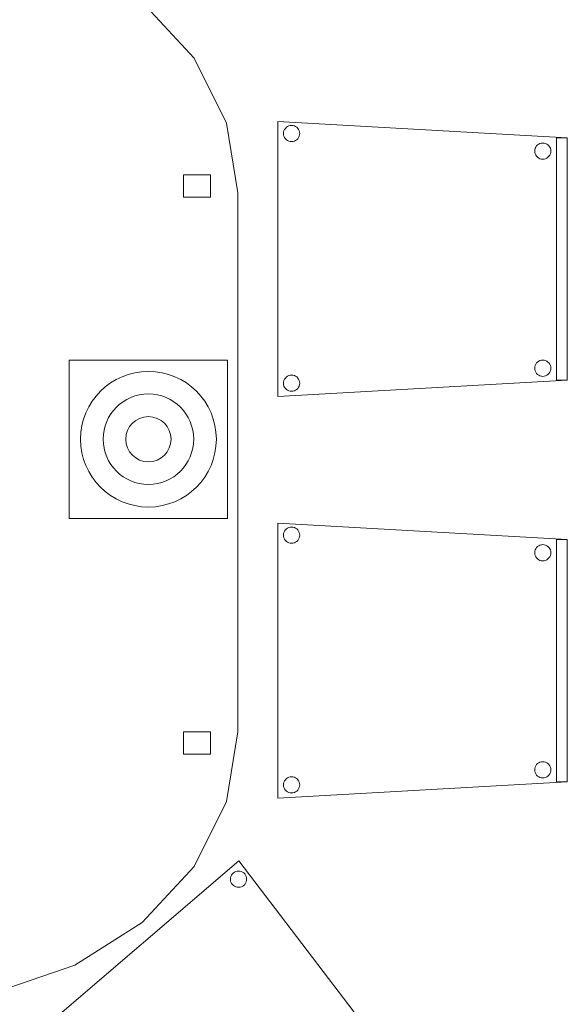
# Model space of a CAD drawing. Header units: metres. Extents: x 397.7 to 427.5, y 12.7 to 28.4.
# Tile 22 of 127: x 402.9 to 403.9, y 24.7 to 26.5. Entities that reach past the tile are written whole.
import ezdxf

# ---------------------------------------------------------------- set-up
doc = ezdxf.new("R2010")
doc.units = ezdxf.units.M
for name, color, linetype, lineweight in [('02_MOBILIARIO', 7, 'Continuous', 18), ('A-DETL-____-MBND', 7, 'Continuous', 18), ('A-DETL-GENF-OTLN', 7, 'Continuous', 18)]:
    doc.layers.add(name, color=color, linetype=linetype, lineweight=lineweight)

# ---------------------------------------------------------------- blocks, each defined once
blk = doc.blocks.new('Family - Cadira confident_P4-153742-07_TEL_P4')
at = {"layer": 'A-DETL-____-MBND', "color": 253, "true_color": 0xaaaaaa}
for p, q in [((0, 0.5065), (0.5326, 0.4765)), ((0, 0), (0, 0.5065)), ((0.5326, 0.4765), (0, 0.5065)), ((0, 0.5065), (0, 0)), ((0.0111, 0.4893), (0.0122, 0.4917)), ((0.0122, 0.4917), (0.0111, 0.4893)), ((0.0122, 0.4917), (0.0137, 0.4938)), ((0.0137, 0.4938), (0.0122, 0.4917)), ((0.0137, 0.4938), (0.0155, 0.4957)), ((0.0155, 0.4957), (0.0137, 0.4938)), ((0.0155, 0.4957), (0.0176, 0.4972)), ((0.0176, 0.4972), (0.0155, 0.4957)), ((0.0176, 0.4972), (0.02, 0.4983)), ((0.02, 0.4983), (0.0176, 0.4972)), ((0.02, 0.4983), (0.0225, 0.4989)), ((0.0225, 0.4989), (0.02, 0.4983)), ((0.0225, 0.4989), (0.0251, 0.4992)), ((0.0251, 0.4992), (0.0225, 0.4989)), ((0.0251, 0.4992), (0.0277, 0.4989)), ((0.0277, 0.4989), (0.0251, 0.4992)), ((0.0277, 0.4989), (0.0302, 0.4983)), ((0.0302, 0.4983), (0.0277, 0.4989)), ((0.0302, 0.4983), (0.0326, 0.4972)), ((0.0326, 0.4972), (0.0302, 0.4983)), ((0.0326, 0.4972), (0.0347, 0.4957)), ((0.0347, 0.4957), (0.0326, 0.4972)), ((0.0347, 0.4957), (0.0365, 0.4938)), ((0.0365, 0.4938), (0.0347, 0.4957)), ((0.0365, 0.4938), (0.038, 0.4917)), ((0.038, 0.4917), (0.0365, 0.4938)), ((0.038, 0.4917), (0.0391, 0.4893)), ((0.0391, 0.4893), (0.038, 0.4917)), ((0.0102, 0.4842), (0.0104, 0.4868)), ((0.0104, 0.4868), (0.0102, 0.4842)), ((0.0104, 0.4816), (0.0102, 0.4842)), ((0.0102, 0.4842), (0.0104, 0.4816)), ((0.0104, 0.4868), (0.0111, 0.4893)), ((0.0111, 0.4893), (0.0104, 0.4868)), ((0.0111, 0.4791), (0.0104, 0.4816)), ((0.0104, 0.4816), (0.0111, 0.4791)), ((0.0122, 0.4768), (0.0111, 0.4791)), ((0.0111, 0.4791), (0.0122, 0.4768)), ((0.0137, 0.4746), (0.0122, 0.4768)), ((0.0122, 0.4768), (0.0137, 0.4746)), ((0.0155, 0.4728), (0.0137, 0.4746)), ((0.0137, 0.4746), (0.0155, 0.4728)), ((0.0176, 0.4713), (0.0155, 0.4728)), ((0.0155, 0.4728), (0.0176, 0.4713)), ((0.0347, 0.4728), (0.0326, 0.4713)), ((0.0326, 0.4713), (0.0347, 0.4728)), ((0.0365, 0.4746), (0.0347, 0.4728)), ((0.0347, 0.4728), (0.0365, 0.4746)), ((0.038, 0.4768), (0.0365, 0.4746)), ((0.0365, 0.4746), (0.038, 0.4768)), ((0.0391, 0.4791), (0.038, 0.4768)), ((0.038, 0.4768), (0.0391, 0.4791)), ((0.0391, 0.4893), (0.0398, 0.4868)), ((0.0398, 0.4868), (0.0391, 0.4893)), ((0.0398, 0.4816), (0.0391, 0.4791)), ((0.0391, 0.4791), (0.0398, 0.4816)), ((0.0398, 0.4868), (0.04, 0.4842)), ((0.04, 0.4842), (0.0398, 0.4868)), ((0.04, 0.4842), (0.0398, 0.4816)), ((0.0398, 0.4816), (0.04, 0.4842)), ((0.5126, 0.03), (0.5126, 0.4765)), ((0.5126, 0.4765), (0.5326, 0.4765)), ((0.5126, 0.4765), (0.5126, 0.03)), ((0.5326, 0.4765), (0.5126, 0.4765)), ((0.5326, 0.4765), (0.5326, 0.03)), ((0.5326, 0.03), (0.5326, 0.4765)), ((0.5326, 0.4765), (0.5326, 0.03)), ((0.5326, 0.03), (0.5326, 0.4765)), ((0.02, 0.4702), (0.0176, 0.4713)), ((0.0176, 0.4713), (0.02, 0.4702)), ((0.0225, 0.4695), (0.02, 0.4702)), ((0.02, 0.4702), (0.0225, 0.4695)), ((0.0251, 0.4693), (0.0225, 0.4695)), ((0.0225, 0.4695), (0.0251, 0.4693)), ((0.0277, 0.4695), (0.0251, 0.4693)), ((0.0251, 0.4693), (0.0277, 0.4695)), ((0.0302, 0.4702), (0.0277, 0.4695)), ((0.0277, 0.4695), (0.0302, 0.4702)), ((0.0326, 0.4713), (0.0302, 0.4702)), ((0.0302, 0.4702), (0.0326, 0.4713)), ((0.4726, 0.4519), (0.4728, 0.4545)), ((0.4728, 0.4545), (0.4726, 0.4519)), ((0.4728, 0.4545), (0.4735, 0.457)), ((0.4735, 0.457), (0.4728, 0.4545)), ((0.4735, 0.457), (0.4746, 0.4593)), ((0.4746, 0.4593), (0.4735, 0.457)), ((0.4746, 0.4593), (0.4761, 0.4615)), ((0.4761, 0.4615), (0.4746, 0.4593)), ((0.4761, 0.4615), (0.4779, 0.4633)), ((0.4779, 0.4633), (0.4761, 0.4615)), ((0.4779, 0.4633), (0.48, 0.4648)), ((0.48, 0.4648), (0.4779, 0.4633)), ((0.48, 0.4648), (0.4824, 0.4659)), ((0.4824, 0.4659), (0.48, 0.4648)), ((0.4824, 0.4659), (0.4849, 0.4666)), ((0.4849, 0.4666), (0.4824, 0.4659)), ((0.4849, 0.4666), (0.4875, 0.4668)), ((0.4875, 0.4668), (0.4849, 0.4666)), ((0.4875, 0.4668), (0.4901, 0.4666)), ((0.4901, 0.4666), (0.4875, 0.4668)), ((0.4901, 0.4666), (0.4926, 0.4659)), ((0.4926, 0.4659), (0.4901, 0.4666)), ((0.4926, 0.4659), (0.495, 0.4648)), ((0.495, 0.4648), (0.4926, 0.4659)), ((0.495, 0.4648), (0.4971, 0.4633)), ((0.4971, 0.4633), (0.495, 0.4648)), ((0.4971, 0.4633), (0.4989, 0.4615)), ((0.4989, 0.4615), (0.4971, 0.4633)), ((0.4989, 0.4615), (0.5004, 0.4593)), ((0.5004, 0.4593), (0.4989, 0.4615)), ((0.5004, 0.4593), (0.5015, 0.457)), ((0.5015, 0.457), (0.5004, 0.4593)), ((0.5015, 0.457), (0.5022, 0.4545)), ((0.5022, 0.4545), (0.5015, 0.457)), ((0.5022, 0.4545), (0.5024, 0.4519)), ((0.5024, 0.4519), (0.5022, 0.4545)), ((0.4728, 0.4493), (0.4726, 0.4519)), ((0.4726, 0.4519), (0.4728, 0.4493)), ((0.4735, 0.4468), (0.4728, 0.4493)), ((0.4728, 0.4493), (0.4735, 0.4468)), ((0.4746, 0.4444), (0.4735, 0.4468)), ((0.4735, 0.4468), (0.4746, 0.4444)), ((0.4761, 0.4423), (0.4746, 0.4444)), ((0.4746, 0.4444), (0.4761, 0.4423)), ((0.4779, 0.4404), (0.4761, 0.4423)), ((0.4761, 0.4423), (0.4779, 0.4404)), ((0.48, 0.4389), (0.4779, 0.4404)), ((0.4779, 0.4404), (0.48, 0.4389)), ((0.4824, 0.4378), (0.48, 0.4389)), ((0.48, 0.4389), (0.4824, 0.4378)), ((0.4849, 0.4372), (0.4824, 0.4378)), ((0.4824, 0.4378), (0.4849, 0.4372)), ((0.4875, 0.4369), (0.4849, 0.4372)), ((0.4849, 0.4372), (0.4875, 0.4369)), ((0.4901, 0.4372), (0.4875, 0.4369)), ((0.4875, 0.4369), (0.4901, 0.4372)), ((0.4926, 0.4378), (0.4901, 0.4372)), ((0.4901, 0.4372), (0.4926, 0.4378)), ((0.495, 0.4389), (0.4926, 0.4378)), ((0.4926, 0.4378), (0.495, 0.4389)), ((0.4971, 0.4404), (0.495, 0.4389)), ((0.495, 0.4389), (0.4971, 0.4404)), ((0.4989, 0.4423), (0.4971, 0.4404)), ((0.4971, 0.4404), (0.4989, 0.4423)), ((0.5004, 0.4444), (0.4989, 0.4423)), ((0.4989, 0.4423), (0.5004, 0.4444)), ((0.5015, 0.4468), (0.5004, 0.4444)), ((0.5004, 0.4444), (0.5015, 0.4468)), ((0.5022, 0.4493), (0.5015, 0.4468)), ((0.5015, 0.4468), (0.5022, 0.4493)), ((0.5024, 0.4519), (0.5022, 0.4493)), ((0.5022, 0.4493), (0.5024, 0.4519)), ((0.4726, 0.0519), (0.4728, 0.0545)), ((0.4728, 0.0545), (0.4726, 0.0519)), ((0.4728, 0.0545), (0.4735, 0.057)), ((0.4735, 0.057), (0.4728, 0.0545)), ((0.4735, 0.057), (0.4746, 0.0593)), ((0.4746, 0.0593), (0.4735, 0.057)), ((0.4746, 0.0593), (0.4761, 0.0615)), ((0.4761, 0.0615), (0.4746, 0.0593)), ((0.4761, 0.0615), (0.4779, 0.0633)), ((0.4779, 0.0633), (0.4761, 0.0615)), ((0.4779, 0.0633), (0.48, 0.0648)), ((0.48, 0.0648), (0.4779, 0.0633)), ((0.48, 0.0648), (0.4824, 0.0659)), ((0.4824, 0.0659), (0.48, 0.0648)), ((0.4824, 0.0659), (0.4849, 0.0666)), ((0.4849, 0.0666), (0.4824, 0.0659)), ((0.4849, 0.0666), (0.4875, 0.0668)), ((0.4875, 0.0668), (0.4849, 0.0666)), ((0.4875, 0.0668), (0.4901, 0.0666)), ((0.4901, 0.0666), (0.4875, 0.0668)), ((0.4901, 0.0666), (0.4926, 0.0659)), ((0.4926, 0.0659), (0.4901, 0.0666)), ((0.4926, 0.0659), (0.495, 0.0648)), ((0.495, 0.0648), (0.4926, 0.0659)), ((0.495, 0.0648), (0.4971, 0.0633)), ((0.4971, 0.0633), (0.495, 0.0648)), ((0.4971, 0.0633), (0.4989, 0.0615)), ((0.4989, 0.0615), (0.4971, 0.0633)), ((0.4989, 0.0615), (0.5004, 0.0593)), ((0.5004, 0.0593), (0.4989, 0.0615)), ((0.5004, 0.0593), (0.5015, 0.057)), ((0.5015, 0.057), (0.5004, 0.0593)), ((0.5015, 0.057), (0.5022, 0.0545)), ((0.5022, 0.0545), (0.5015, 0.057)), ((0.5022, 0.0545), (0.5024, 0.0519)), ((0.5024, 0.0519), (0.5022, 0.0545)), ((0.0155, 0.0357), (0.0176, 0.0372)), ((0.0176, 0.0372), (0.0155, 0.0357)), ((0.0176, 0.0372), (0.02, 0.0383)), ((0.02, 0.0383), (0.0176, 0.0372)), ((0.02, 0.0383), (0.0225, 0.0389)), ((0.0225, 0.0389), (0.02, 0.0383)), ((0.0225, 0.0389), (0.0251, 0.0392)), ((0.0251, 0.0392), (0.0225, 0.0389)), ((0.0251, 0.0392), (0.0277, 0.0389)), ((0.0277, 0.0389), (0.0251, 0.0392)), ((0.0277, 0.0389), (0.0302, 0.0383)), ((0.0302, 0.0383), (0.0277, 0.0389)), ((0.0302, 0.0383), (0.0326, 0.0372)), ((0.0326, 0.0372), (0.0302, 0.0383)), ((0.0326, 0.0372), (0.0347, 0.0357)), ((0.0347, 0.0357), (0.0326, 0.0372)), ((0.4728, 0.0493), (0.4726, 0.0519)), ((0.4726, 0.0519), (0.4728, 0.0493)), ((0.4735, 0.0468), (0.4728, 0.0493)), ((0.4728, 0.0493), (0.4735, 0.0468)), ((0.4746, 0.0444), (0.4735, 0.0468)), ((0.4735, 0.0468), (0.4746, 0.0444)), ((0.4761, 0.0423), (0.4746, 0.0444)), ((0.4746, 0.0444), (0.4761, 0.0423)), ((0.4779, 0.0404), (0.4761, 0.0423)), ((0.4761, 0.0423), (0.4779, 0.0404)), ((0.48, 0.0389), (0.4779, 0.0404)), ((0.4779, 0.0404), (0.48, 0.0389)), ((0.4824, 0.0378), (0.48, 0.0389)), ((0.48, 0.0389), (0.4824, 0.0378)), ((0.4849, 0.0372), (0.4824, 0.0378)), ((0.4824, 0.0378), (0.4849, 0.0372)), ((0.4875, 0.0369), (0.4849, 0.0372)), ((0.4849, 0.0372), (0.4875, 0.0369)), ((0.4901, 0.0372), (0.4875, 0.0369)), ((0.4875, 0.0369), (0.4901, 0.0372)), ((0.4926, 0.0378), (0.4901, 0.0372)), ((0.4901, 0.0372), (0.4926, 0.0378)), ((0.495, 0.0389), (0.4926, 0.0378)), ((0.4926, 0.0378), (0.495, 0.0389)), ((0.4971, 0.0404), (0.495, 0.0389)), ((0.495, 0.0389), (0.4971, 0.0404)), ((0.4989, 0.0423), (0.4971, 0.0404)), ((0.4971, 0.0404), (0.4989, 0.0423)), ((0.5004, 0.0444), (0.4989, 0.0423)), ((0.4989, 0.0423), (0.5004, 0.0444)), ((0.5015, 0.0468), (0.5004, 0.0444)), ((0.5004, 0.0444), (0.5015, 0.0468)), ((0.5022, 0.0493), (0.5015, 0.0468)), ((0.5015, 0.0468), (0.5022, 0.0493)), ((0.5024, 0.0519), (0.5022, 0.0493)), ((0.5022, 0.0493), (0.5024, 0.0519)), ((0.5326, 0.03), (0, 0)), ((0, 0), (0.5326, 0.03)), ((0.0102, 0.0242), (0.0104, 0.0268)), ((0.0104, 0.0268), (0.0102, 0.0242)), ((0.0104, 0.0216), (0.0102, 0.0242)), ((0.0102, 0.0242), (0.0104, 0.0216)), ((0.0104, 0.0268), (0.0111, 0.0293)), ((0.0111, 0.0293), (0.0104, 0.0268)), ((0.0111, 0.0191), (0.0104, 0.0216)), ((0.0104, 0.0216), (0.0111, 0.0191)), ((0.0111, 0.0293), (0.0122, 0.0317)), ((0.0122, 0.0317), (0.0111, 0.0293)), ((0.0122, 0.0168), (0.0111, 0.0191)), ((0.0111, 0.0191), (0.0122, 0.0168)), ((0.0122, 0.0317), (0.0137, 0.0338)), ((0.0137, 0.0338), (0.0122, 0.0317)), ((0.0137, 0.0338), (0.0155, 0.0357)), ((0.0155, 0.0357), (0.0137, 0.0338)), ((0.0347, 0.0357), (0.0365, 0.0338)), ((0.0365, 0.0338), (0.0347, 0.0357)), ((0.0365, 0.0338), (0.038, 0.0317)), ((0.038, 0.0317), (0.0365, 0.0338)), ((0.038, 0.0317), (0.0391, 0.0293)), ((0.0391, 0.0293), (0.038, 0.0317)), ((0.0391, 0.0191), (0.038, 0.0168)), ((0.038, 0.0168), (0.0391, 0.0191)), ((0.0391, 0.0293), (0.0398, 0.0268)), ((0.0398, 0.0268), (0.0391, 0.0293)), ((0.0398, 0.0216), (0.0391, 0.0191)), ((0.0391, 0.0191), (0.0398, 0.0216)), ((0.0398, 0.0268), (0.04, 0.0242)), ((0.04, 0.0242), (0.0398, 0.0268)), ((0.04, 0.0242), (0.0398, 0.0216)), ((0.0398, 0.0216), (0.04, 0.0242)), ((0.5326, 0.03), (0.5126, 0.03)), ((0.5126, 0.03), (0.5326, 0.03)), ((0.0137, 0.0146), (0.0122, 0.0168)), ((0.0122, 0.0168), (0.0137, 0.0146)), ((0.0155, 0.0128), (0.0137, 0.0146)), ((0.0137, 0.0146), (0.0155, 0.0128)), ((0.0176, 0.0113), (0.0155, 0.0128)), ((0.0155, 0.0128), (0.0176, 0.0113)), ((0.02, 0.0102), (0.0176, 0.0113)), ((0.0176, 0.0113), (0.02, 0.0102)), ((0.0225, 0.0095), (0.02, 0.0102)), ((0.02, 0.0102), (0.0225, 0.0095)), ((0.0251, 0.0093), (0.0225, 0.0095)), ((0.0225, 0.0095), (0.0251, 0.0093)), ((0.0277, 0.0095), (0.0251, 0.0093)), ((0.0251, 0.0093), (0.0277, 0.0095)), ((0.0302, 0.0102), (0.0277, 0.0095)), ((0.0277, 0.0095), (0.0302, 0.0102)), ((0.0326, 0.0113), (0.0302, 0.0102)), ((0.0302, 0.0102), (0.0326, 0.0113)), ((0.0347, 0.0128), (0.0326, 0.0113)), ((0.0326, 0.0113), (0.0347, 0.0128)), ((0.0365, 0.0146), (0.0347, 0.0128)), ((0.0347, 0.0128), (0.0365, 0.0146)), ((0.038, 0.0168), (0.0365, 0.0146)), ((0.0365, 0.0146), (0.038, 0.0168))]:
    blk.add_line(p, q, dxfattribs=at)
blk = doc.blocks.new('Family - Taula 200X120_P4-153937-07_TEL_P4')
at = {"layer": 'A-DETL-____-MBND', "color": 253, "true_color": 0xaaaaaa}
for p, q in [((1.0242, 1.8407), (1.1195, 1.7378)), ((1.1195, 1.7378), (1.0242, 1.8407)), ((1.1195, 1.7378), (1.1795, 1.6181)), ((1.1795, 1.6181), (1.1195, 1.7378)), ((1.1795, 1.6181), (1.1999, 1.4896)), ((1.1999, 1.4896), (1.1795, 1.6181)), ((1.0999, 1.4813), (1.0999, 1.5227)), ((1.0999, 1.5227), (1.1499, 1.5227)), ((1.1499, 1.5227), (1.0999, 1.5227)), ((1.0999, 1.5227), (1.0999, 1.4813)), ((1.1499, 1.5227), (1.1499, 1.4813)), ((1.1499, 1.4813), (1.1499, 1.5227)), ((1.1999, 1.4896), (1.1999, 0.4965)), ((1.1999, 0.4965), (1.1999, 1.4896)), ((1.1499, 1.4813), (1.0999, 1.4813)), ((1.0999, 1.4813), (1.1499, 1.4813)), ((1.0999, 0.4551), (1.0999, 0.4965)), ((1.0999, 0.4965), (1.1499, 0.4965)), ((1.1499, 0.4965), (1.0999, 0.4965)), ((1.0999, 0.4965), (1.0999, 0.4551)), ((1.1499, 0.4965), (1.1499, 0.4551)), ((1.1499, 0.4551), (1.1499, 0.4965)), ((1.1999, 0.4965), (1.1795, 0.368)), ((1.1795, 0.368), (1.1999, 0.4965)), ((1.1499, 0.4551), (1.0999, 0.4551)), ((1.0999, 0.4551), (1.1499, 0.4551)), ((1.1795, 0.368), (1.1195, 0.2483)), ((1.1195, 0.2483), (1.1795, 0.368)), ((1.1195, 0.2483), (1.0242, 0.1454)), ((1.0242, 0.1454), (1.1195, 0.2483)), ((1.0242, 0.1454), (0.8999, 0.0665)), ((0.8999, 0.0665), (1.0242, 0.1454)), ((0.8999, 0.0665), (0.7552, 0.0169)), ((0.7552, 0.0169), (0.8999, 0.0665))]:
    blk.add_line(p, q, dxfattribs=at)
blk = doc.blocks.new('Family - Cadira confident_P4-153998-07_TEL_P4')
at = {"layer": 'A-DETL-____-MBND', "color": 253, "true_color": 0xaaaaaa}
for p, q in [((0, 0.3852), (0.3849, 0.7145)), ((0.3849, 0.7145), (0, 0.3852)), ((0.3849, 0.7145), (0.7083, 0.2903)), ((0.7083, 0.2903), (0.3849, 0.7145)), ((0.3713, 0.6883), (0.3727, 0.6904)), ((0.3727, 0.6904), (0.3713, 0.6883)), ((0.3727, 0.6904), (0.3746, 0.6923)), ((0.3746, 0.6923), (0.3727, 0.6904)), ((0.3746, 0.6923), (0.3767, 0.6938)), ((0.3767, 0.6938), (0.3746, 0.6923)), ((0.3767, 0.6938), (0.379, 0.6949)), ((0.379, 0.6949), (0.3767, 0.6938)), ((0.379, 0.6949), (0.3815, 0.6956)), ((0.3815, 0.6956), (0.379, 0.6949)), ((0.3815, 0.6956), (0.3841, 0.6959)), ((0.3841, 0.6959), (0.3815, 0.6956)), ((0.3841, 0.6959), (0.3867, 0.6957)), ((0.3867, 0.6957), (0.3841, 0.6959)), ((0.3867, 0.6957), (0.3892, 0.695)), ((0.3892, 0.695), (0.3867, 0.6957)), ((0.3892, 0.695), (0.3916, 0.6939)), ((0.3916, 0.6939), (0.3892, 0.695)), ((0.3916, 0.6939), (0.3938, 0.6925)), ((0.3938, 0.6925), (0.3916, 0.6939)), ((0.3938, 0.6925), (0.3956, 0.6906)), ((0.3956, 0.6906), (0.3938, 0.6925)), ((0.3956, 0.6906), (0.3971, 0.6885)), ((0.3971, 0.6885), (0.3956, 0.6906)), ((0.3693, 0.6808), (0.3695, 0.6834)), ((0.3695, 0.6834), (0.3693, 0.6808)), ((0.3696, 0.6782), (0.3693, 0.6808)), ((0.3693, 0.6808), (0.3696, 0.6782)), ((0.3695, 0.6834), (0.3702, 0.6859)), ((0.3702, 0.6859), (0.3695, 0.6834)), ((0.3703, 0.6757), (0.3696, 0.6782)), ((0.3696, 0.6782), (0.3703, 0.6757)), ((0.3702, 0.6859), (0.3713, 0.6883)), ((0.3713, 0.6883), (0.3702, 0.6859)), ((0.3714, 0.6733), (0.3703, 0.6757)), ((0.3703, 0.6757), (0.3714, 0.6733)), ((0.3729, 0.6712), (0.3714, 0.6733)), ((0.3714, 0.6733), (0.3729, 0.6712)), ((0.3748, 0.6694), (0.3729, 0.6712)), ((0.3729, 0.6712), (0.3748, 0.6694)), ((0.3958, 0.6714), (0.394, 0.6696)), ((0.394, 0.6696), (0.3958, 0.6714)), ((0.3973, 0.6736), (0.3958, 0.6714)), ((0.3958, 0.6714), (0.3973, 0.6736)), ((0.3971, 0.6885), (0.3983, 0.6862)), ((0.3983, 0.6862), (0.3971, 0.6885)), ((0.3984, 0.6759), (0.3973, 0.6736)), ((0.3973, 0.6736), (0.3984, 0.6759)), ((0.3983, 0.6862), (0.399, 0.6837)), ((0.399, 0.6837), (0.3983, 0.6862)), ((0.399, 0.6785), (0.3984, 0.6759)), ((0.3984, 0.6759), (0.399, 0.6785)), ((0.399, 0.6837), (0.3992, 0.6811)), ((0.3992, 0.6811), (0.399, 0.6837)), ((0.3992, 0.6811), (0.399, 0.6785)), ((0.399, 0.6785), (0.3992, 0.6811)), ((0.3769, 0.6679), (0.3748, 0.6694)), ((0.3748, 0.6694), (0.3769, 0.6679)), ((0.3793, 0.6668), (0.3769, 0.6679)), ((0.3769, 0.6679), (0.3793, 0.6668)), ((0.3818, 0.6662), (0.3793, 0.6668)), ((0.3793, 0.6668), (0.3818, 0.6662)), ((0.3844, 0.666), (0.3818, 0.6662)), ((0.3818, 0.6662), (0.3844, 0.666)), ((0.387, 0.6662), (0.3844, 0.666)), ((0.3844, 0.666), (0.387, 0.6662)), ((0.3895, 0.6669), (0.387, 0.6662)), ((0.387, 0.6662), (0.3895, 0.6669)), ((0.3919, 0.6681), (0.3895, 0.6669)), ((0.3895, 0.6669), (0.3919, 0.6681)), ((0.394, 0.6696), (0.3919, 0.6681)), ((0.3919, 0.6681), (0.394, 0.6696)), ((0.369, 0), (0, 0.3852)), ((0, 0.3852), (0.369, 0)), ((0.0198, 0.3818), (0.02, 0.3843)), ((0.02, 0.3843), (0.0198, 0.3818)), ((0.02, 0.3792), (0.0198, 0.3818)), ((0.0198, 0.3818), (0.02, 0.3792)), ((0.02, 0.3843), (0.0206, 0.3869)), ((0.0206, 0.3869), (0.02, 0.3843)), ((0.0206, 0.3869), (0.0217, 0.3892)), ((0.0217, 0.3892), (0.0206, 0.3869)), ((0.0217, 0.3892), (0.0232, 0.3914)), ((0.0232, 0.3914), (0.0217, 0.3892)), ((0.0232, 0.3914), (0.025, 0.3932)), ((0.025, 0.3932), (0.0232, 0.3914)), ((0.025, 0.3932), (0.0271, 0.3948)), ((0.0271, 0.3948), (0.025, 0.3932)), ((0.0271, 0.3948), (0.0295, 0.3959)), ((0.0295, 0.3959), (0.0271, 0.3948)), ((0.0295, 0.3959), (0.032, 0.3966)), ((0.032, 0.3966), (0.0295, 0.3959)), ((0.032, 0.3966), (0.0346, 0.3968)), ((0.0346, 0.3968), (0.032, 0.3966)), ((0.0346, 0.3968), (0.0372, 0.3966)), ((0.0372, 0.3966), (0.0346, 0.3968)), ((0.0372, 0.3966), (0.0397, 0.396)), ((0.0397, 0.396), (0.0372, 0.3966)), ((0.0397, 0.396), (0.0421, 0.3949)), ((0.0421, 0.3949), (0.0397, 0.396)), ((0.0421, 0.3949), (0.0442, 0.3934)), ((0.0442, 0.3934), (0.0421, 0.3949)), ((0.0442, 0.3934), (0.0461, 0.3916)), ((0.0461, 0.3916), (0.0442, 0.3934)), ((0.0461, 0.3916), (0.0476, 0.3895)), ((0.0476, 0.3895), (0.0461, 0.3916)), ((0.0476, 0.3895), (0.0487, 0.3871)), ((0.0487, 0.3871), (0.0476, 0.3895)), ((0.0487, 0.3871), (0.0494, 0.3846)), ((0.0494, 0.3846), (0.0487, 0.3871)), ((0.0494, 0.3846), (0.0497, 0.382)), ((0.0497, 0.382), (0.0494, 0.3846)), ((0.0497, 0.382), (0.0495, 0.3794)), ((0.0495, 0.3794), (0.0497, 0.382)), ((0.0207, 0.3766), (0.02, 0.3792)), ((0.02, 0.3792), (0.0207, 0.3766)), ((0.0219, 0.3743), (0.0207, 0.3766)), ((0.0207, 0.3766), (0.0219, 0.3743)), ((0.0234, 0.3722), (0.0219, 0.3743)), ((0.0219, 0.3743), (0.0234, 0.3722)), ((0.0252, 0.3704), (0.0234, 0.3722)), ((0.0234, 0.3722), (0.0252, 0.3704)), ((0.0274, 0.3689), (0.0252, 0.3704)), ((0.0252, 0.3704), (0.0274, 0.3689)), ((0.0297, 0.3678), (0.0274, 0.3689)), ((0.0274, 0.3689), (0.0297, 0.3678)), ((0.0323, 0.3672), (0.0297, 0.3678)), ((0.0297, 0.3678), (0.0323, 0.3672)), ((0.0349, 0.367), (0.0323, 0.3672)), ((0.0323, 0.3672), (0.0349, 0.367)), ((0.0375, 0.3672), (0.0349, 0.367)), ((0.0349, 0.367), (0.0375, 0.3672)), ((0.04, 0.3679), (0.0375, 0.3672)), ((0.0375, 0.3672), (0.04, 0.3679)), ((0.0423, 0.369), (0.04, 0.3679)), ((0.04, 0.3679), (0.0423, 0.369)), ((0.0444, 0.3705), (0.0423, 0.369)), ((0.0423, 0.369), (0.0444, 0.3705)), ((0.0463, 0.3724), (0.0444, 0.3705)), ((0.0444, 0.3705), (0.0463, 0.3724)), ((0.0477, 0.3745), (0.0463, 0.3724)), ((0.0463, 0.3724), (0.0477, 0.3745)), ((0.0488, 0.3769), (0.0477, 0.3745)), ((0.0477, 0.3745), (0.0488, 0.3769)), ((0.0495, 0.3794), (0.0488, 0.3769)), ((0.0488, 0.3769), (0.0495, 0.3794)), ((0.6453, 0.3084), (0.6455, 0.311)), ((0.6455, 0.311), (0.6453, 0.3084)), ((0.6455, 0.311), (0.6462, 0.3135)), ((0.6462, 0.3135), (0.6455, 0.311)), ((0.6462, 0.3135), (0.6473, 0.3159)), ((0.6473, 0.3159), (0.6462, 0.3135)), ((0.6473, 0.3159), (0.6487, 0.318)), ((0.6487, 0.318), (0.6473, 0.3159)), ((0.6487, 0.318), (0.6506, 0.3199)), ((0.6506, 0.3199), (0.6487, 0.318)), ((0.6506, 0.3199), (0.6527, 0.3214)), ((0.6527, 0.3214), (0.6506, 0.3199)), ((0.6527, 0.3214), (0.655, 0.3225)), ((0.655, 0.3225), (0.6527, 0.3214)), ((0.655, 0.3225), (0.6575, 0.3232)), ((0.6575, 0.3232), (0.655, 0.3225)), ((0.6575, 0.3232), (0.6601, 0.3234)), ((0.6601, 0.3234), (0.6575, 0.3232)), ((0.6601, 0.3234), (0.6627, 0.3232)), ((0.6627, 0.3232), (0.6601, 0.3234)), ((0.6627, 0.3232), (0.6652, 0.3226)), ((0.6652, 0.3226), (0.6627, 0.3232)), ((0.6652, 0.3226), (0.6676, 0.3215)), ((0.6676, 0.3215), (0.6652, 0.3226)), ((0.6676, 0.3215), (0.6698, 0.32)), ((0.6698, 0.32), (0.6676, 0.3215)), ((0.6698, 0.32), (0.6716, 0.3182)), ((0.6716, 0.3182), (0.6698, 0.32)), ((0.6716, 0.3182), (0.6731, 0.3161)), ((0.6731, 0.3161), (0.6716, 0.3182)), ((0.6731, 0.3161), (0.6743, 0.3138)), ((0.6743, 0.3138), (0.6731, 0.3161)), ((0.6743, 0.3138), (0.675, 0.3112)), ((0.675, 0.3112), (0.6743, 0.3138)), ((0.675, 0.3112), (0.6752, 0.3087)), ((0.6752, 0.3087), (0.675, 0.3112)), ((0.6752, 0.3087), (0.675, 0.3061)), ((0.675, 0.3061), (0.6752, 0.3087)), ((0.356, 0.0152), (0.6953, 0.3055)), ((0.6953, 0.3055), (0.356, 0.0152)), ((0.7083, 0.2903), (0.369, 0)), ((0.369, 0), (0.7083, 0.2903)), ((0.7083, 0.2903), (0.369, 0)), ((0.369, 0), (0.7083, 0.2903)), ((0.6456, 0.3058), (0.6453, 0.3084)), ((0.6453, 0.3084), (0.6456, 0.3058)), ((0.6463, 0.3033), (0.6456, 0.3058)), ((0.6456, 0.3058), (0.6463, 0.3033)), ((0.6474, 0.3009), (0.6463, 0.3033)), ((0.6463, 0.3033), (0.6474, 0.3009)), ((0.6489, 0.2988), (0.6474, 0.3009)), ((0.6474, 0.3009), (0.6489, 0.2988)), ((0.6508, 0.297), (0.6489, 0.2988)), ((0.6489, 0.2988), (0.6508, 0.297)), ((0.6529, 0.2955), (0.6508, 0.297)), ((0.6508, 0.297), (0.6529, 0.2955)), ((0.6553, 0.2944), (0.6529, 0.2955)), ((0.6529, 0.2955), (0.6553, 0.2944)), ((0.6578, 0.2938), (0.6553, 0.2944)), ((0.6553, 0.2944), (0.6578, 0.2938)), ((0.6604, 0.2936), (0.6578, 0.2938)), ((0.6578, 0.2938), (0.6604, 0.2936)), ((0.663, 0.2938), (0.6604, 0.2936)), ((0.6604, 0.2936), (0.663, 0.2938)), ((0.6655, 0.2945), (0.663, 0.2938)), ((0.663, 0.2938), (0.6655, 0.2945)), ((0.6679, 0.2956), (0.6655, 0.2945)), ((0.6655, 0.2945), (0.6679, 0.2956)), ((0.67, 0.2972), (0.6679, 0.2956)), ((0.6679, 0.2956), (0.67, 0.2972)), ((0.6718, 0.299), (0.67, 0.2972)), ((0.67, 0.2972), (0.6718, 0.299)), ((0.6733, 0.3012), (0.6718, 0.299)), ((0.6718, 0.299), (0.6733, 0.3012)), ((0.6744, 0.3035), (0.6733, 0.3012)), ((0.6733, 0.3012), (0.6744, 0.3035)), ((0.675, 0.3061), (0.6744, 0.3035)), ((0.6744, 0.3035), (0.675, 0.3061)), ((0.6953, 0.3055), (0.7083, 0.2903)), ((0.7083, 0.2903), (0.6953, 0.3055)), ((0.3422, 0.0535), (0.3433, 0.0558)), ((0.3433, 0.0558), (0.3422, 0.0535)), ((0.3433, 0.0558), (0.3448, 0.058)), ((0.3448, 0.058), (0.3433, 0.0558)), ((0.3448, 0.058), (0.3466, 0.0598)), ((0.3466, 0.0598), (0.3448, 0.058)), ((0.3466, 0.0598), (0.3487, 0.0614)), ((0.3487, 0.0614), (0.3466, 0.0598)), ((0.3487, 0.0614), (0.3511, 0.0625)), ((0.3511, 0.0625), (0.3487, 0.0614)), ((0.3511, 0.0625), (0.3536, 0.0632)), ((0.3536, 0.0632), (0.3511, 0.0625)), ((0.3536, 0.0632), (0.3562, 0.0634)), ((0.3562, 0.0634), (0.3536, 0.0632)), ((0.3562, 0.0634), (0.3588, 0.0632)), ((0.3588, 0.0632), (0.3562, 0.0634)), ((0.3588, 0.0632), (0.3613, 0.0626)), ((0.3613, 0.0626), (0.3588, 0.0632)), ((0.3613, 0.0626), (0.3637, 0.0615)), ((0.3637, 0.0615), (0.3613, 0.0626)), ((0.3637, 0.0615), (0.3658, 0.06)), ((0.3658, 0.06), (0.3637, 0.0615)), ((0.3658, 0.06), (0.3677, 0.0582)), ((0.3677, 0.0582), (0.3658, 0.06)), ((0.3677, 0.0582), (0.3692, 0.0561)), ((0.3692, 0.0561), (0.3677, 0.0582)), ((0.3692, 0.0561), (0.3703, 0.0537)), ((0.3703, 0.0537), (0.3692, 0.0561)), ((0.3414, 0.0483), (0.3416, 0.0509)), ((0.3416, 0.0509), (0.3414, 0.0483)), ((0.3416, 0.0458), (0.3414, 0.0483)), ((0.3414, 0.0483), (0.3416, 0.0458)), ((0.3416, 0.0509), (0.3422, 0.0535)), ((0.3422, 0.0535), (0.3416, 0.0509)), ((0.3423, 0.0432), (0.3416, 0.0458)), ((0.3416, 0.0458), (0.3423, 0.0432)), ((0.3435, 0.0409), (0.3423, 0.0432)), ((0.3423, 0.0432), (0.3435, 0.0409)), ((0.345, 0.0388), (0.3435, 0.0409)), ((0.3435, 0.0409), (0.345, 0.0388)), ((0.3468, 0.037), (0.345, 0.0388)), ((0.345, 0.0388), (0.3468, 0.037)), ((0.349, 0.0355), (0.3468, 0.037)), ((0.3468, 0.037), (0.349, 0.0355)), ((0.366, 0.0371), (0.3639, 0.0356)), ((0.3639, 0.0356), (0.366, 0.0371)), ((0.3679, 0.039), (0.366, 0.0371)), ((0.366, 0.0371), (0.3679, 0.039)), ((0.3693, 0.0411), (0.3679, 0.039)), ((0.3679, 0.039), (0.3693, 0.0411)), ((0.3704, 0.0435), (0.3693, 0.0411)), ((0.3693, 0.0411), (0.3704, 0.0435)), ((0.3703, 0.0537), (0.371, 0.0512)), ((0.371, 0.0512), (0.3703, 0.0537)), ((0.3711, 0.046), (0.3704, 0.0435)), ((0.3704, 0.0435), (0.3711, 0.046)), ((0.371, 0.0512), (0.3713, 0.0486)), ((0.3713, 0.0486), (0.371, 0.0512)), ((0.3713, 0.0486), (0.3711, 0.046)), ((0.3711, 0.046), (0.3713, 0.0486)), ((0.3513, 0.0344), (0.349, 0.0355)), ((0.349, 0.0355), (0.3513, 0.0344)), ((0.3539, 0.0338), (0.3513, 0.0344)), ((0.3513, 0.0344), (0.3539, 0.0338)), ((0.3565, 0.0335), (0.3539, 0.0338)), ((0.3539, 0.0338), (0.3565, 0.0335)), ((0.3591, 0.0338), (0.3565, 0.0335)), ((0.3565, 0.0335), (0.3591, 0.0338)), ((0.3616, 0.0345), (0.3591, 0.0338)), ((0.3591, 0.0338), (0.3616, 0.0345)), ((0.3639, 0.0356), (0.3616, 0.0345)), ((0.3616, 0.0345), (0.3639, 0.0356)), ((0.369, 0), (0.356, 0.0152)), ((0.356, 0.0152), (0.369, 0))]:
    blk.add_line(p, q, dxfattribs=at)
blk = doc.blocks.new('Family - Cadira confident_P4-154060-07_TEL_P4')
at = {"layer": 'A-DETL-____-MBND', "color": 253, "true_color": 0xaaaaaa}
for p, q in [((0, 0.5065), (0.5326, 0.4765)), ((0, 0), (0, 0.5065)), ((0.5326, 0.4765), (0, 0.5065)), ((0, 0.5065), (0, 0)), ((0.0111, 0.4893), (0.0122, 0.4917)), ((0.0122, 0.4917), (0.0111, 0.4893)), ((0.0122, 0.4917), (0.0137, 0.4938)), ((0.0137, 0.4938), (0.0122, 0.4917)), ((0.0137, 0.4938), (0.0155, 0.4957)), ((0.0155, 0.4957), (0.0137, 0.4938)), ((0.0155, 0.4957), (0.0176, 0.4972)), ((0.0176, 0.4972), (0.0155, 0.4957)), ((0.0176, 0.4972), (0.02, 0.4983)), ((0.02, 0.4983), (0.0176, 0.4972)), ((0.02, 0.4983), (0.0225, 0.4989)), ((0.0225, 0.4989), (0.02, 0.4983)), ((0.0225, 0.4989), (0.0251, 0.4992)), ((0.0251, 0.4992), (0.0225, 0.4989)), ((0.0251, 0.4992), (0.0277, 0.4989)), ((0.0277, 0.4989), (0.0251, 0.4992)), ((0.0277, 0.4989), (0.0302, 0.4983)), ((0.0302, 0.4983), (0.0277, 0.4989)), ((0.0302, 0.4983), (0.0326, 0.4972)), ((0.0326, 0.4972), (0.0302, 0.4983)), ((0.0326, 0.4972), (0.0347, 0.4957)), ((0.0347, 0.4957), (0.0326, 0.4972)), ((0.0347, 0.4957), (0.0365, 0.4938)), ((0.0365, 0.4938), (0.0347, 0.4957)), ((0.0365, 0.4938), (0.038, 0.4917)), ((0.038, 0.4917), (0.0365, 0.4938)), ((0.038, 0.4917), (0.0391, 0.4893)), ((0.0391, 0.4893), (0.038, 0.4917)), ((0.0102, 0.4842), (0.0104, 0.4868)), ((0.0104, 0.4868), (0.0102, 0.4842)), ((0.0104, 0.4816), (0.0102, 0.4842)), ((0.0102, 0.4842), (0.0104, 0.4816)), ((0.0104, 0.4868), (0.0111, 0.4893)), ((0.0111, 0.4893), (0.0104, 0.4868)), ((0.0111, 0.4791), (0.0104, 0.4816)), ((0.0104, 0.4816), (0.0111, 0.4791)), ((0.0122, 0.4768), (0.0111, 0.4791)), ((0.0111, 0.4791), (0.0122, 0.4768)), ((0.0137, 0.4746), (0.0122, 0.4768)), ((0.0122, 0.4768), (0.0137, 0.4746)), ((0.0155, 0.4728), (0.0137, 0.4746)), ((0.0137, 0.4746), (0.0155, 0.4728)), ((0.0176, 0.4713), (0.0155, 0.4728)), ((0.0155, 0.4728), (0.0176, 0.4713)), ((0.0347, 0.4728), (0.0326, 0.4713)), ((0.0326, 0.4713), (0.0347, 0.4728)), ((0.0365, 0.4746), (0.0347, 0.4728)), ((0.0347, 0.4728), (0.0365, 0.4746)), ((0.038, 0.4768), (0.0365, 0.4746)), ((0.0365, 0.4746), (0.038, 0.4768)), ((0.0391, 0.4791), (0.038, 0.4768)), ((0.038, 0.4768), (0.0391, 0.4791)), ((0.0391, 0.4893), (0.0398, 0.4868)), ((0.0398, 0.4868), (0.0391, 0.4893)), ((0.0398, 0.4816), (0.0391, 0.4791)), ((0.0391, 0.4791), (0.0398, 0.4816)), ((0.0398, 0.4868), (0.04, 0.4842)), ((0.04, 0.4842), (0.0398, 0.4868)), ((0.04, 0.4842), (0.0398, 0.4816)), ((0.0398, 0.4816), (0.04, 0.4842)), ((0.5126, 0.03), (0.5126, 0.4765)), ((0.5126, 0.4765), (0.5326, 0.4765)), ((0.5126, 0.4765), (0.5126, 0.03)), ((0.5326, 0.4765), (0.5126, 0.4765)), ((0.5326, 0.4765), (0.5326, 0.03)), ((0.5326, 0.03), (0.5326, 0.4765)), ((0.5326, 0.4765), (0.5326, 0.03)), ((0.5326, 0.03), (0.5326, 0.4765)), ((0.02, 0.4702), (0.0176, 0.4713)), ((0.0176, 0.4713), (0.02, 0.4702)), ((0.0225, 0.4695), (0.02, 0.4702)), ((0.02, 0.4702), (0.0225, 0.4695)), ((0.0251, 0.4693), (0.0225, 0.4695)), ((0.0225, 0.4695), (0.0251, 0.4693)), ((0.0277, 0.4695), (0.0251, 0.4693)), ((0.0251, 0.4693), (0.0277, 0.4695)), ((0.0302, 0.4702), (0.0277, 0.4695)), ((0.0277, 0.4695), (0.0302, 0.4702)), ((0.0326, 0.4713), (0.0302, 0.4702)), ((0.0302, 0.4702), (0.0326, 0.4713)), ((0.4726, 0.4519), (0.4728, 0.4545)), ((0.4728, 0.4545), (0.4726, 0.4519)), ((0.4728, 0.4545), (0.4735, 0.457)), ((0.4735, 0.457), (0.4728, 0.4545)), ((0.4735, 0.457), (0.4746, 0.4593)), ((0.4746, 0.4593), (0.4735, 0.457)), ((0.4746, 0.4593), (0.4761, 0.4615)), ((0.4761, 0.4615), (0.4746, 0.4593)), ((0.4761, 0.4615), (0.4779, 0.4633)), ((0.4779, 0.4633), (0.4761, 0.4615)), ((0.4779, 0.4633), (0.48, 0.4648)), ((0.48, 0.4648), (0.4779, 0.4633)), ((0.48, 0.4648), (0.4824, 0.4659)), ((0.4824, 0.4659), (0.48, 0.4648)), ((0.4824, 0.4659), (0.4849, 0.4666)), ((0.4849, 0.4666), (0.4824, 0.4659)), ((0.4849, 0.4666), (0.4875, 0.4668)), ((0.4875, 0.4668), (0.4849, 0.4666)), ((0.4875, 0.4668), (0.4901, 0.4666)), ((0.4901, 0.4666), (0.4875, 0.4668)), ((0.4901, 0.4666), (0.4926, 0.4659)), ((0.4926, 0.4659), (0.4901, 0.4666)), ((0.4926, 0.4659), (0.495, 0.4648)), ((0.495, 0.4648), (0.4926, 0.4659)), ((0.495, 0.4648), (0.4971, 0.4633)), ((0.4971, 0.4633), (0.495, 0.4648)), ((0.4971, 0.4633), (0.4989, 0.4615)), ((0.4989, 0.4615), (0.4971, 0.4633)), ((0.4989, 0.4615), (0.5004, 0.4593)), ((0.5004, 0.4593), (0.4989, 0.4615)), ((0.5004, 0.4593), (0.5015, 0.457)), ((0.5015, 0.457), (0.5004, 0.4593)), ((0.5015, 0.457), (0.5022, 0.4545)), ((0.5022, 0.4545), (0.5015, 0.457)), ((0.5022, 0.4545), (0.5024, 0.4519)), ((0.5024, 0.4519), (0.5022, 0.4545)), ((0.4728, 0.4493), (0.4726, 0.4519)), ((0.4726, 0.4519), (0.4728, 0.4493)), ((0.4735, 0.4468), (0.4728, 0.4493)), ((0.4728, 0.4493), (0.4735, 0.4468)), ((0.4746, 0.4444), (0.4735, 0.4468)), ((0.4735, 0.4468), (0.4746, 0.4444)), ((0.4761, 0.4423), (0.4746, 0.4444)), ((0.4746, 0.4444), (0.4761, 0.4423)), ((0.4779, 0.4404), (0.4761, 0.4423)), ((0.4761, 0.4423), (0.4779, 0.4404)), ((0.48, 0.4389), (0.4779, 0.4404)), ((0.4779, 0.4404), (0.48, 0.4389)), ((0.4824, 0.4378), (0.48, 0.4389)), ((0.48, 0.4389), (0.4824, 0.4378)), ((0.4849, 0.4372), (0.4824, 0.4378)), ((0.4824, 0.4378), (0.4849, 0.4372)), ((0.4875, 0.4369), (0.4849, 0.4372)), ((0.4849, 0.4372), (0.4875, 0.4369)), ((0.4901, 0.4372), (0.4875, 0.4369)), ((0.4875, 0.4369), (0.4901, 0.4372)), ((0.4926, 0.4378), (0.4901, 0.4372)), ((0.4901, 0.4372), (0.4926, 0.4378)), ((0.495, 0.4389), (0.4926, 0.4378)), ((0.4926, 0.4378), (0.495, 0.4389)), ((0.4971, 0.4404), (0.495, 0.4389)), ((0.495, 0.4389), (0.4971, 0.4404)), ((0.4989, 0.4423), (0.4971, 0.4404)), ((0.4971, 0.4404), (0.4989, 0.4423)), ((0.5004, 0.4444), (0.4989, 0.4423)), ((0.4989, 0.4423), (0.5004, 0.4444)), ((0.5015, 0.4468), (0.5004, 0.4444)), ((0.5004, 0.4444), (0.5015, 0.4468)), ((0.5022, 0.4493), (0.5015, 0.4468)), ((0.5015, 0.4468), (0.5022, 0.4493)), ((0.5024, 0.4519), (0.5022, 0.4493)), ((0.5022, 0.4493), (0.5024, 0.4519)), ((0.4726, 0.0519), (0.4728, 0.0545)), ((0.4728, 0.0545), (0.4726, 0.0519)), ((0.4728, 0.0545), (0.4735, 0.057)), ((0.4735, 0.057), (0.4728, 0.0545)), ((0.4735, 0.057), (0.4746, 0.0593)), ((0.4746, 0.0593), (0.4735, 0.057)), ((0.4746, 0.0593), (0.4761, 0.0615)), ((0.4761, 0.0615), (0.4746, 0.0593)), ((0.4761, 0.0615), (0.4779, 0.0633)), ((0.4779, 0.0633), (0.4761, 0.0615)), ((0.4779, 0.0633), (0.48, 0.0648)), ((0.48, 0.0648), (0.4779, 0.0633)), ((0.48, 0.0648), (0.4824, 0.0659)), ((0.4824, 0.0659), (0.48, 0.0648)), ((0.4824, 0.0659), (0.4849, 0.0666)), ((0.4849, 0.0666), (0.4824, 0.0659)), ((0.4849, 0.0666), (0.4875, 0.0668)), ((0.4875, 0.0668), (0.4849, 0.0666)), ((0.4875, 0.0668), (0.4901, 0.0666)), ((0.4901, 0.0666), (0.4875, 0.0668)), ((0.4901, 0.0666), (0.4926, 0.0659)), ((0.4926, 0.0659), (0.4901, 0.0666)), ((0.4926, 0.0659), (0.495, 0.0648)), ((0.495, 0.0648), (0.4926, 0.0659)), ((0.495, 0.0648), (0.4971, 0.0633)), ((0.4971, 0.0633), (0.495, 0.0648)), ((0.4971, 0.0633), (0.4989, 0.0615)), ((0.4989, 0.0615), (0.4971, 0.0633)), ((0.4989, 0.0615), (0.5004, 0.0593)), ((0.5004, 0.0593), (0.4989, 0.0615)), ((0.5004, 0.0593), (0.5015, 0.057)), ((0.5015, 0.057), (0.5004, 0.0593)), ((0.5015, 0.057), (0.5022, 0.0545)), ((0.5022, 0.0545), (0.5015, 0.057)), ((0.5022, 0.0545), (0.5024, 0.0519)), ((0.5024, 0.0519), (0.5022, 0.0545)), ((0.0155, 0.0357), (0.0176, 0.0372)), ((0.0176, 0.0372), (0.0155, 0.0357)), ((0.0176, 0.0372), (0.02, 0.0383)), ((0.02, 0.0383), (0.0176, 0.0372)), ((0.02, 0.0383), (0.0225, 0.0389)), ((0.0225, 0.0389), (0.02, 0.0383)), ((0.0225, 0.0389), (0.0251, 0.0392)), ((0.0251, 0.0392), (0.0225, 0.0389)), ((0.0251, 0.0392), (0.0277, 0.0389)), ((0.0277, 0.0389), (0.0251, 0.0392)), ((0.0277, 0.0389), (0.0302, 0.0383)), ((0.0302, 0.0383), (0.0277, 0.0389)), ((0.0302, 0.0383), (0.0326, 0.0372)), ((0.0326, 0.0372), (0.0302, 0.0383)), ((0.0326, 0.0372), (0.0347, 0.0357)), ((0.0347, 0.0357), (0.0326, 0.0372)), ((0.4728, 0.0493), (0.4726, 0.0519)), ((0.4726, 0.0519), (0.4728, 0.0493)), ((0.4735, 0.0468), (0.4728, 0.0493)), ((0.4728, 0.0493), (0.4735, 0.0468)), ((0.4746, 0.0444), (0.4735, 0.0468)), ((0.4735, 0.0468), (0.4746, 0.0444)), ((0.4761, 0.0423), (0.4746, 0.0444)), ((0.4746, 0.0444), (0.4761, 0.0423)), ((0.4779, 0.0404), (0.4761, 0.0423)), ((0.4761, 0.0423), (0.4779, 0.0404)), ((0.48, 0.0389), (0.4779, 0.0404)), ((0.4779, 0.0404), (0.48, 0.0389)), ((0.4824, 0.0378), (0.48, 0.0389)), ((0.48, 0.0389), (0.4824, 0.0378)), ((0.4849, 0.0372), (0.4824, 0.0378)), ((0.4824, 0.0378), (0.4849, 0.0372)), ((0.4875, 0.0369), (0.4849, 0.0372)), ((0.4849, 0.0372), (0.4875, 0.0369)), ((0.4901, 0.0372), (0.4875, 0.0369)), ((0.4875, 0.0369), (0.4901, 0.0372)), ((0.4926, 0.0378), (0.4901, 0.0372)), ((0.4901, 0.0372), (0.4926, 0.0378)), ((0.495, 0.0389), (0.4926, 0.0378)), ((0.4926, 0.0378), (0.495, 0.0389)), ((0.4971, 0.0404), (0.495, 0.0389)), ((0.495, 0.0389), (0.4971, 0.0404)), ((0.4989, 0.0423), (0.4971, 0.0404)), ((0.4971, 0.0404), (0.4989, 0.0423)), ((0.5004, 0.0444), (0.4989, 0.0423)), ((0.4989, 0.0423), (0.5004, 0.0444)), ((0.5015, 0.0468), (0.5004, 0.0444)), ((0.5004, 0.0444), (0.5015, 0.0468)), ((0.5022, 0.0493), (0.5015, 0.0468)), ((0.5015, 0.0468), (0.5022, 0.0493)), ((0.5024, 0.0519), (0.5022, 0.0493)), ((0.5022, 0.0493), (0.5024, 0.0519)), ((0.5326, 0.03), (0, 0)), ((0, 0), (0.5326, 0.03)), ((0.0102, 0.0242), (0.0104, 0.0268)), ((0.0104, 0.0268), (0.0102, 0.0242)), ((0.0104, 0.0216), (0.0102, 0.0242)), ((0.0102, 0.0242), (0.0104, 0.0216)), ((0.0104, 0.0268), (0.0111, 0.0293)), ((0.0111, 0.0293), (0.0104, 0.0268)), ((0.0111, 0.0191), (0.0104, 0.0216)), ((0.0104, 0.0216), (0.0111, 0.0191)), ((0.0111, 0.0293), (0.0122, 0.0317)), ((0.0122, 0.0317), (0.0111, 0.0293)), ((0.0122, 0.0168), (0.0111, 0.0191)), ((0.0111, 0.0191), (0.0122, 0.0168)), ((0.0122, 0.0317), (0.0137, 0.0338)), ((0.0137, 0.0338), (0.0122, 0.0317)), ((0.0137, 0.0338), (0.0155, 0.0357)), ((0.0155, 0.0357), (0.0137, 0.0338)), ((0.0347, 0.0357), (0.0365, 0.0338)), ((0.0365, 0.0338), (0.0347, 0.0357)), ((0.0365, 0.0338), (0.038, 0.0317)), ((0.038, 0.0317), (0.0365, 0.0338)), ((0.038, 0.0317), (0.0391, 0.0293)), ((0.0391, 0.0293), (0.038, 0.0317)), ((0.0391, 0.0191), (0.038, 0.0168)), ((0.038, 0.0168), (0.0391, 0.0191)), ((0.0391, 0.0293), (0.0398, 0.0268)), ((0.0398, 0.0268), (0.0391, 0.0293)), ((0.0398, 0.0216), (0.0391, 0.0191)), ((0.0391, 0.0191), (0.0398, 0.0216)), ((0.0398, 0.0268), (0.04, 0.0242)), ((0.04, 0.0242), (0.0398, 0.0268)), ((0.04, 0.0242), (0.0398, 0.0216)), ((0.0398, 0.0216), (0.04, 0.0242)), ((0.5326, 0.03), (0.5126, 0.03)), ((0.5126, 0.03), (0.5326, 0.03)), ((0.0137, 0.0146), (0.0122, 0.0168)), ((0.0122, 0.0168), (0.0137, 0.0146)), ((0.0155, 0.0128), (0.0137, 0.0146)), ((0.0137, 0.0146), (0.0155, 0.0128)), ((0.0176, 0.0113), (0.0155, 0.0128)), ((0.0155, 0.0128), (0.0176, 0.0113)), ((0.02, 0.0102), (0.0176, 0.0113)), ((0.0176, 0.0113), (0.02, 0.0102)), ((0.0225, 0.0095), (0.02, 0.0102)), ((0.02, 0.0102), (0.0225, 0.0095)), ((0.0251, 0.0093), (0.0225, 0.0095)), ((0.0225, 0.0095), (0.0251, 0.0093)), ((0.0277, 0.0095), (0.0251, 0.0093)), ((0.0251, 0.0093), (0.0277, 0.0095)), ((0.0302, 0.0102), (0.0277, 0.0095)), ((0.0277, 0.0095), (0.0302, 0.0102)), ((0.0326, 0.0113), (0.0302, 0.0102)), ((0.0302, 0.0102), (0.0326, 0.0113)), ((0.0347, 0.0128), (0.0326, 0.0113)), ((0.0326, 0.0113), (0.0347, 0.0128)), ((0.0365, 0.0146), (0.0347, 0.0128)), ((0.0347, 0.0128), (0.0365, 0.0146)), ((0.038, 0.0168), (0.0365, 0.0146)), ((0.0365, 0.0146), (0.038, 0.0168))]:
    blk.add_line(p, q, dxfattribs=at)
blk = doc.blocks.new('LONDR55-XX_ZZ-ARQ-CAA-M3D-Londres55_ifc-1-07_TEL_P4')
at = {"layer": '02_MOBILIARIO', "color": 253, "lineweight": 18, "true_color": 0xaaaaaa}
for name, p in [('Family - Taula 200X120_P4-153937-07_TEL_P4', (402.0626, 24.7406)), ('Family - Cadira confident_P4-153742-07_TEL_P4', (403.3366, 25.8551)), ('Family - Cadira confident_P4-154060-07_TEL_P4', (403.3366, 25.1151)), ('Family - Cadira confident_P4-153998-07_TEL_P4', (402.8798, 24.2846))]:
    blk.add_blockref(name, p, dxfattribs=at)
blk = doc.blocks.new('ZYR_08_04 Altaveu Sostre Encastat - Altaveu Encastat 08 _Rect_-911407-07_TEL_P4')
at = {"layer": 'A-DETL-GENF-OTLN', "color": 6, "true_color": 0xff00ff}
for p, q in [((-0.145825, 0.145825), (0.145825, 0.145825)), ((-0.145825, -0.145825), (-0.145825, 0.145825)), ((0.145825, 0.145825), (0.145825, -0.145825)), ((0.145825, -0.145825), (-0.145825, -0.145825))]:
    blk.add_line(p, q, dxfattribs=at)
for radius in [0.125, 0.083333, 0.041667]:
    blk.add_circle((0, 0), radius, dxfattribs=at)

msp = doc.modelspace()

# ---------------------------------------------------------------- block references
at = {"lineweight": 5}
msp.add_blockref('LONDR55-XX_ZZ-ARQ-CAA-M3D-Londres55_ifc-1-07_TEL_P4', (0, 0), dxfattribs=at)
at = {"layer": 'A-DETL-GENF-OTLN', "color": 6, "true_color": 0xff00ff}
msp.add_blockref('ZYR_08_04 Altaveu Sostre Encastat - Altaveu Encastat 08 _Rect_-911407-07_TEL_P4', (403.0982, 25.7762), dxfattribs=at)

doc.saveas('drawing.dxf')
